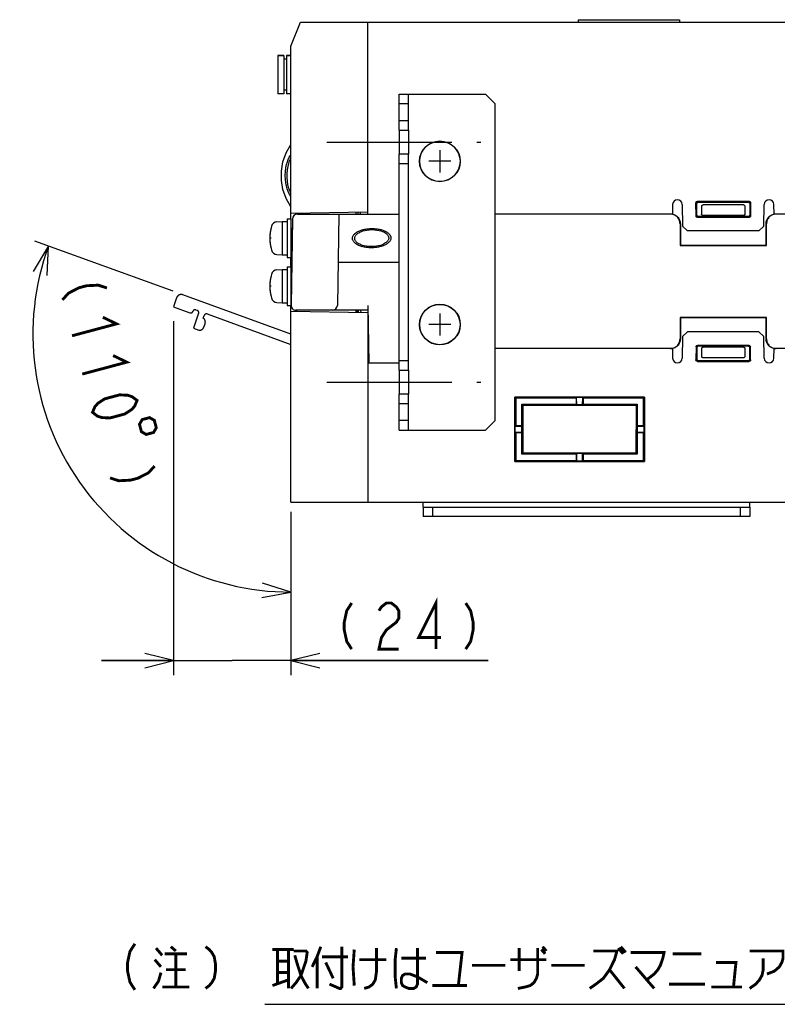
# Model space of a CAD drawing. Extents: x 82 to 1223, y 50 to 823.
# Tile 14 of 33: x 941 to 1099, y 117 to 322. Entities that reach past the tile are written whole.
import ezdxf

# ---------------------------------------------------------------- set-up
doc = ezdxf.new("R2010")
doc.units = 0
doc.header["$LTSCALE"] = 69.3
for name, pattern in [('CENTER', [0.6, 0.375, -0.075, 0.075, -0.075]), ('HIDDEN', [0.2, 0.1, -0.1]), ('PHANTOM', [0.8, 0.45, -0.05, 0.1, -0.05, 0.1, -0.05])]:
    doc.linetypes.add(name, pattern=pattern)
doc.layers.get('0').update_dxf_attribs({"linetype": 'CONTINUOUS'})
for name, color, linetype in [('ALL_AXIS', 7, 'CONTINUOUS'), ('ALL_CURVE', 7, 'CONTINUOUS'), ('ALL_DIM', 7, 'CONTINUOUS'), ('ALL_FEATURES', 7, 'CONTINUOUS'), ('ALL_NOTE', 7, 'CONTINUOUS'), ('DEFAULT_2', 8, 'HIDDEN')]:
    doc.layers.add(name, color=color, linetype=linetype)
doc.dimstyles.get("Standard").update_dxf_attribs({"dimtxt": 2.5, "dimasz": 2.5, "dimexe": 1.25, "dimexo": 0.625, "dimtad": 1, "dimcen": 2.5, "dimazin": 3, "dimtfac": 1, "dimtmove": 0, "dimatfit": 3})

# ---------------------------------------------------------------- blocks, each defined once
blk = doc.blocks.new('_OPEN')
at = {"color": 0, "linetype": 'BYBLOCK'}
for p, q in [((0, 0), (-1, 0.25)), ((-1, -0.25), (0, 0)), ((-1, 0), (0, 0))]:
    blk.add_line(p, q, dxfattribs=at)
blk = doc.blocks.new('*D18')
at = {"layer": 'ALL_DIM', "color": 2, "linetype": 'CONTINUOUS'}
for p, q in [((973.2, 258.94), (973.2, 185.25)), ((997.62, 219.25), (997.62, 185.25)), ((973.2, 188.25), (958.2, 188.25)), ((958.2, 188.25), (985.41, 188.25)), ((1038.65, 188.25), (985.41, 188.25)), ((997.62, 188.25), (1038.65, 188.25))]:
    blk.add_line(p, q, dxfattribs=at)
at = {"layer": 'ALL_DIM', "color": 2, "linetype": 'CONTINUOUS', "xscale": 6, "yscale": 6, "zscale": 6}
blk.add_blockref('_OPEN', (973.2, 188.25), dxfattribs=at)
at = {"layer": 'ALL_DIM', "color": 2, "linetype": 'CONTINUOUS', "xscale": 6, "yscale": 6, "zscale": 6, "rotation": 180}
blk.add_blockref('_OPEN', (997.62, 188.25), dxfattribs=at)
blk = doc.blocks.new('*D19')
at = {"layer": 'ALL_DIM', "color": 2, "linetype": 'CONTINUOUS'}
for p, q in [((973.07, 265.19), (944.33, 275.65)), ((997.62, 218.85), (997.62, 199.53))]:
    blk.add_line(p, q, dxfattribs=at)
for points in [[(946.85, 268.44), (947.15, 274.62), (943.98, 269.31)], [(991.55, 201.37), (997.62, 202.53), (991.72, 204.36)]]:
    blk.add_lwpolyline(points, dxfattribs=at)
for start, end in [(160, 215), (215, 270)]:
    blk.add_arc((997.62, 256.25), 53.72, start, end, dxfattribs=at)

msp = doc.modelspace()

# ---------------------------------------------------------------- linework, layer by layer
at = {"color": 7, "linetype": 'CONTINUOUS'}
msp.add_line((1011.387, 261.25), (1011.387, 260.81), dxfattribs=at)
at = {"color": 2, "linetype": 'CONTINUOUS'}
msp.add_line((992.186, 116.673), (1220.662, 116.673), dxfattribs=at)
at = {"layer": 'ALL_AXIS', "color": 7, "linetype": 'CONTINUOUS'}
for p, q in [((994.925, 314.3), (994.925, 306.3)), ((994.925, 314.3), (996.125, 314.3)), ((996.725, 314.3), (997.625, 314.3)), ((1022.125, 298.75), (1022.125, 293.75)), ((1077.055, 281.25), (1040.125, 281.25)), ((994.706, 279.652), (995.825, 279.75)), ((995.825, 279.75), (995.825, 272.75)), ((995.825, 279.75), (996.825, 279.75)), ((996.825, 280.25), (996.825, 272.25)), ((996.825, 280.25), (997.625, 280.25)), ((997.625, 280.25), (997.625, 272.25)), ((997.625, 278.022), (997.918, 278.022)), ((994.706, 272.848), (995.825, 272.75)), ((997.625, 274.478), (997.856, 274.478)), ((995.825, 272.75), (996.825, 272.75)), ((996.825, 272.25), (997.625, 272.25)), ((994.706, 269.652), (995.825, 269.75)), ((995.825, 269.75), (995.825, 262.75)), ((995.825, 269.75), (996.825, 269.75)), ((996.825, 270.25), (996.825, 262.25)), ((996.825, 270.25), (997.625, 270.25)), ((997.625, 270.25), (997.625, 262.25)), ((997.625, 268.022), (997.743, 268.022)), ((994.706, 262.848), (995.825, 262.75)), ((995.825, 262.75), (996.825, 262.75)), ((997.625, 264.478), (997.681, 264.478)), ((996.825, 262.25), (997.625, 262.25)), ((1022.125, 248.75), (1022.125, 243.75))]:
    msp.add_line(p, q, dxfattribs=at)
at = {"layer": 'ALL_AXIS', "color": 3, "linetype": 'CONTINUOUS'}
for p, q in [((1020.125, 298.75), (1020.125, 293.75)), ((1020.125, 248.75), (1020.125, 243.75))]:
    msp.add_line(p, q, dxfattribs=at)
at = {"layer": 'ALL_AXIS', "color": 7, "linetype": 'CENTER'}
for p, q in [((1005.125, 296.25), (1037.125, 296.25)), ((1005.125, 246.25), (1037.125, 246.25))]:
    msp.add_line(p, q, dxfattribs=at)
at = {"layer": 'ALL_AXIS', "color": 8, "linetype": 'PHANTOM'}
msp.add_line((979.479, 257.711), (979.741, 258.429), dxfattribs=at)
at = {"layer": 'ALL_AXIS', "color": 7, "linetype": 'CONTINUOUS'}
for points in [[(997.625, 284.9), (997.485, 285.088), (997.247, 285.494), (997.03, 285.961), (996.836, 286.489), (996.67, 287.083), (996.541, 287.745), (996.456, 288.483), (996.426, 289.297), (996.464, 290.131), (996.561, 290.893), (996.702, 291.557), (996.874, 292.14), (997.071, 292.653), (997.286, 293.103), (997.519, 293.494), (997.625, 293.636)], [(1014.361, 274.478), (1013.825, 274.498), (1013.329, 274.555), (1012.897, 274.637), (1012.525, 274.737), (1012.205, 274.848), (1011.932, 274.968), (1011.7, 275.092), (1011.506, 275.219), (1011.346, 275.345), (1011.216, 275.47), (1011.113, 275.591), (1011.034, 275.706), (1010.975, 275.817), (1010.933, 275.923), (1010.904, 276.026), (1010.889, 276.127), (1010.884, 276.227), (1010.891, 276.327), (1010.91, 276.428), (1010.941, 276.532), (1010.987, 276.64), (1011.05, 276.753), (1011.134, 276.872), (1011.243, 276.996), (1011.38, 277.124), (1011.548, 277.254), (1011.751, 277.385), (1011.993, 277.514), (1012.278, 277.637), (1012.611, 277.754), (1012.999, 277.857), (1013.449, 277.944), (1013.96, 278.002), (1014.499, 278.022)], [(1014.499, 278.022), (1015.035, 278.002), (1015.531, 277.945), (1015.963, 277.863), (1016.335, 277.763), (1016.655, 277.652), (1016.928, 277.532), (1017.159, 277.408), (1017.353, 277.281), (1017.514, 277.155), (1017.643, 277.03), (1017.746, 276.909), (1017.825, 276.794), (1017.884, 276.683), (1017.927, 276.577), (1017.955, 276.474), (1017.971, 276.373), (1017.975, 276.273), (1017.969, 276.173), (1017.95, 276.072), (1017.919, 275.968), (1017.873, 275.86), (1017.809, 275.747), (1017.725, 275.628), (1017.617, 275.504), (1017.48, 275.376), (1017.312, 275.246), (1017.108, 275.115), (1016.867, 274.986), (1016.582, 274.863), (1016.249, 274.746), (1015.861, 274.643), (1015.41, 274.556), (1014.9, 274.498), (1014.361, 274.478)]]:
    msp.add_lwpolyline(points, dxfattribs=at)
for centre, radius in [((1028.625, 292.25), 4.25), ((1028.625, 292.25), 4.2), ((1028.625, 258.25), 4.25), ((1028.625, 258.25), 4.2)]:
    msp.add_circle(centre, radius, dxfattribs=at)
for centre, radius, start, end in [((994.819, 278.357), 1.3, 95, 164.11915), ((1002.225, 276.25), 9, 164.11915, 195.88085), ((994.819, 274.143), 1.3, 195.88085, 265), ((1002.225, 266.25), 9, 164.11915, 195.88085), ((994.819, 268.357), 1.3, 95, 164.11915), ((994.819, 264.143), 1.3, 195.88085, 265)]:
    msp.add_arc(centre, radius, start, end, dxfattribs=at)
at = {"layer": 'ALL_AXIS', "color": 8, "linetype": 'PHANTOM'}
for centre, start, end in [((978.801, 258.771), 340, 55.52249), ((978.54, 258.053), 264.47751, 340)]:
    msp.add_arc(centre, 1, start, end, dxfattribs=at)
at = {"layer": 'ALL_CURVE', "color": 40, "linetype": 'CONTINUOUS'}
for p, q in [((1028.625, 294.55), (1028.625, 289.95)), ((1030.925, 292.25), (1026.325, 292.25)), ((993.473, 276.25), (993.225, 276.25)), ((993.473, 266.25), (993.225, 266.25)), ((1028.625, 260.55), (1028.625, 255.95)), ((1030.925, 258.25), (1026.325, 258.25))]:
    msp.add_line(p, q, dxfattribs=at)
for centre in [(1002.225, 276.25), (1002.225, 266.25)]:
    msp.add_arc(centre, 9, 166.5066, 193.4934, dxfattribs=at)
at = {"layer": 'ALL_DIM', "color": 2, "linetype": 'CONTINUOUS', "const_width": 0.6}
for points in [[(959.32, 265.872), (957.507, 266.456), (955.056, 266.334), (953.51, 265.921), (951.325, 264.802), (950.046, 263.392)], [(958.468, 259.769), (961.32, 258.395), (952.046, 255.914)], [(960.602, 251.793), (963.453, 250.42), (954.18, 247.939)], [(956.313, 239.963), (956.819, 241.167), (957.459, 241.872), (958.871, 242.784), (961.962, 243.611), (963.641, 243.526), (964.548, 243.234), (965.587, 242.444), (965.081, 241.241), (964.441, 240.535), (963.029, 239.623), (959.938, 238.796), (958.259, 238.881), (957.353, 239.173), (956.313, 239.963)], [(968.199, 238.87), (966.654, 238.456), (966.088, 237.477), (966.501, 235.931), (967.481, 235.365), (969.026, 235.779), (969.593, 236.758), (969.179, 238.304), (968.199, 238.87)], [(969.241, 228.785), (967.962, 227.374), (965.777, 226.255), (964.231, 225.842), (961.78, 225.72), (959.967, 226.304)], [(1027.813, 190.65), (1027.813, 200.25), (1024.201, 193.05), (1028.845, 193.05)], [(1010.269, 200.25), (1009.237, 198.65), (1008.721, 196.25), (1008.721, 194.65), (1009.237, 192.25), (1010.269, 190.65)], [(1015.945, 198.65), (1016.461, 199.45), (1017.493, 200.25), (1018.525, 200.25), (1019.557, 199.45), (1020.073, 198.65), (1020.073, 197.05), (1019.557, 196.25), (1018.525, 195.45), (1017.493, 194.65), (1016.461, 193.05), (1015.945, 190.65), (1020.073, 190.65)], [(1034.005, 200.25), (1035.037, 198.65), (1035.553, 196.25), (1035.553, 194.65), (1035.037, 192.25), (1034.005, 190.65)]]:
    msp.add_lwpolyline(points, dxfattribs=at)
at = {"layer": 'ALL_FEATURES', "color": 7, "linetype": 'CONTINUOUS'}
for p, q in [((997.625, 316.25), (999.625, 321.25)), ((999.625, 321.25), (1172.925, 321.25)), ((1013.625, 281.25), (1013.625, 321.25)), ((1057.425, 321.75), (1057.425, 321.25)), ((1057.425, 321.75), (1078.525, 321.75)), ((1078.525, 321.75), (1078.525, 321.25)), ((997.625, 280.25), (997.625, 316.25)), ((996.125, 314.3), (994.925, 314.3)), ((996.125, 314.3), (996.125, 306.3)), ((996.725, 314.3), (996.725, 306.3)), ((997.625, 314.3), (996.725, 314.3)), ((996.725, 313.55), (996.125, 313.55)), ((996.125, 306.3), (994.925, 306.3)), ((996.725, 307.05), (996.125, 307.05)), ((997.625, 306.3), (996.725, 306.3)), ((1020.125, 306.25), (1038.125, 306.25)), ((1022.125, 298.75), (1022.125, 306.25)), ((1040.125, 304.25), (1038.125, 306.25)), ((1022.125, 304.25), (1020.125, 304.25)), ((1040.125, 238.25), (1040.125, 304.25)), ((1020.125, 300.75), (1022.125, 300.75)), ((1020.125, 298.75), (1022.125, 298.75)), ((1022.125, 293.75), (1020.125, 293.75)), ((1022.125, 248.75), (1022.125, 293.75)), ((1022.125, 291.75), (1020.125, 291.75)), ((1077.09, 283.267), (1077.055, 281.25)), ((1079.09, 283.267), (1079.169, 278.75)), ((1081.951, 280.874), (1081.946, 283.629)), ((1082.125, 281.049), (1082.125, 283.451)), ((1082.245, 283.929), (1093.005, 283.929)), ((1082.424, 283.75), (1092.826, 283.75)), ((1091.832, 283.183), (1083.418, 283.183)), ((1093.125, 283.451), (1093.125, 281.049)), ((1093.304, 283.629), (1093.299, 280.874)), ((1096.081, 278.75), (1096.16, 283.267)), ((1098.195, 281.25), (1098.16, 283.267)), ((997.625, 281.45), (1013.625, 281.729)), ((998.825, 281.24), (998.825, 281.471)), ((998.957, 281.25), (1020.125, 281.25)), ((1007.625, 281.25), (1007.293, 262.233)), ((1011.125, 281.686), (1011.125, 281.25)), ((1011.625, 281.25), (1011.625, 281.694)), ((1012.125, 281.25), (1012.125, 281.703)), ((1076.624, 281.25), (1040.125, 281.25)), ((1077.205, 281.164), (1077.014, 281.212)), ((1077.05, 281.217), (1077.088, 281.212)), ((1083.125, 282.768), (1083.125, 281.25)), ((1092.125, 282.768), (1092.125, 281.25)), ((1098.162, 281.212), (1098.2, 281.217)), ((1109.911, 281.25), (1098.195, 281.25)), ((997.957, 280.267), (997.643, 262.267)), ((1078.625, 279.25), (1078.625, 274.75)), ((1078.697, 279.25), (1078.694, 274.819)), ((1093.001, 280.576), (1082.249, 280.576)), ((1092.827, 280.75), (1082.423, 280.75)), ((1091.825, 280.95), (1083.425, 280.95)), ((1096.556, 274.819), (1096.553, 279.25)), ((1096.625, 274.75), (1096.625, 279.25)), ((1079.169, 278.75), (1080.186, 277.75)), ((1095.064, 277.75), (1080.186, 277.75)), ((1095.064, 277.75), (1096.081, 278.75)), ((1078.625, 274.75), (1078.694, 274.819)), ((1078.694, 274.819), (1096.556, 274.819)), ((1096.625, 274.75), (1096.556, 274.819)), ((1078.625, 274.75), (1096.625, 274.75)), ((997.625, 270.25), (997.625, 272.25)), ((1007.45, 271.25), (1020.125, 271.25)), ((997.625, 221.25), (997.625, 262.25)), ((997.625, 261.05), (1013.625, 260.771)), ((1013.625, 261.25), (998.643, 261.25)), ((998.825, 261.029), (998.825, 261.25)), ((1011.125, 261.25), (1011.125, 260.814)), ((1011.625, 261.25), (1011.641, 260.805)), ((1012.125, 261.25), (1012.141, 260.797)), ((1013.608, 262.25), (1013.817, 250.25)), ((1013.625, 260.771), (1013.625, 221.25)), ((1096.625, 259.75), (1078.625, 259.75)), ((1078.625, 259.75), (1078.694, 259.681)), ((1078.625, 259.75), (1078.625, 255.25)), ((1096.556, 259.681), (1078.694, 259.681)), ((1078.694, 259.681), (1078.697, 255.25)), ((1096.553, 255.25), (1096.556, 259.681)), ((1096.625, 259.75), (1096.556, 259.681)), ((1096.625, 255.25), (1096.625, 259.75)), ((1080.186, 256.75), (1079.169, 255.75)), ((1095.064, 256.75), (1080.186, 256.75)), ((1096.081, 255.75), (1095.064, 256.75)), ((1079.169, 255.75), (1079.09, 251.233)), ((1096.16, 251.233), (1096.081, 255.75)), ((1077.055, 253.25), (1040.125, 253.25)), ((1076.624, 253.25), (1076.82, 253.26)), ((1077.055, 253.25), (1077.09, 251.233)), ((1081.951, 253.626), (1081.946, 250.871)), ((1082.125, 253.451), (1082.125, 251.049)), ((1093.001, 253.924), (1082.249, 253.924)), ((1092.827, 253.75), (1082.423, 253.75)), ((1083.125, 253.25), (1083.125, 251.732)), ((1091.825, 253.55), (1083.425, 253.55)), ((1092.125, 253.25), (1092.125, 251.732)), ((1093.125, 251.049), (1093.125, 253.451)), ((1093.304, 250.871), (1093.299, 253.626)), ((1098.16, 251.233), (1098.195, 253.25)), ((1172.287, 253.25), (1098.195, 253.25)), ((1098.43, 253.26), (1098.626, 253.25)), ((1013.625, 250.25), (1020.125, 250.25)), ((1020.125, 250.75), (1022.125, 250.75)), ((1082.245, 250.571), (1093.005, 250.571)), ((1082.424, 250.75), (1092.826, 250.75)), ((1091.832, 251.317), (1083.418, 251.317)), ((1020.125, 248.75), (1022.125, 248.75)), ((1022.125, 243.75), (1020.125, 243.75)), ((1022.125, 236.25), (1022.125, 243.75)), ((1044.214, 229.739), (1044.235, 243.141)), ((1071.215, 243.141), (1044.235, 243.141)), ((1044.235, 243.141), (1044.425, 242.95)), ((1056.975, 242.95), (1044.425, 242.95)), ((1044.425, 242.95), (1044.425, 237.2)), ((1056.975, 242.95), (1057.093, 243.068)), ((1056.975, 242.95), (1056.975, 241.65)), ((1058.357, 243.068), (1057.093, 243.068)), ((1057.127, 241.498), (1057.093, 243.068)), ((1058.323, 241.498), (1058.357, 243.068)), ((1058.475, 242.95), (1058.357, 243.068)), ((1071.025, 242.95), (1058.475, 242.95)), ((1058.475, 242.95), (1058.475, 241.65)), ((1071.215, 243.141), (1071.025, 242.95)), ((1071.025, 237.2), (1071.025, 242.95)), ((1071.215, 243.141), (1071.236, 229.739)), ((1022.125, 241.75), (1020.125, 241.75)), ((1045.625, 241.1), (1045.625, 231.75)), ((1045.725, 241.65), (1056.975, 241.65)), ((1045.918, 241.457), (1045.725, 241.65)), ((1045.725, 241.1), (1045.725, 241.65)), ((1045.918, 241.457), (1069.532, 241.457)), ((1045.918, 241.457), (1045.933, 231.459)), ((1056.975, 241.65), (1057.127, 241.498)), ((1058.323, 241.498), (1057.127, 241.498)), ((1058.475, 241.65), (1058.323, 241.498)), ((1058.475, 241.65), (1069.725, 241.65)), ((1069.517, 231.459), (1069.532, 241.457)), ((1069.532, 241.457), (1069.725, 241.65)), ((1069.725, 241.65), (1069.725, 241.1)), ((1069.785, 231.75), (1069.785, 241.1)), ((1022.125, 238.25), (1020.125, 238.25)), ((1038.125, 236.25), (1040.125, 238.25)), ((1020.125, 236.25), (1038.125, 236.25)), ((1044.296, 235.829), (1044.298, 237.073)), ((1044.296, 235.829), (1045.886, 235.861)), ((1044.298, 237.073), (1044.425, 237.2)), ((1044.298, 237.073), (1045.884, 237.041)), ((1044.425, 237.2), (1045.625, 237.2)), ((1045.884, 237.041), (1045.725, 237.2)), ((1045.886, 235.861), (1045.725, 235.7)), ((1045.886, 235.861), (1045.884, 237.041)), ((1069.564, 235.861), (1069.566, 237.041)), ((1069.564, 235.861), (1071.154, 235.829)), ((1069.564, 235.861), (1069.725, 235.7)), ((1069.566, 237.041), (1069.725, 237.2)), ((1069.566, 237.041), (1071.152, 237.073)), ((1069.785, 237.2), (1071.025, 237.2)), ((1071.152, 237.073), (1071.025, 237.2)), ((1071.154, 235.829), (1071.152, 237.073)), ((1044.296, 235.829), (1044.425, 235.7)), ((1045.625, 235.7), (1044.425, 235.7)), ((1044.425, 235.7), (1044.425, 229.95)), ((1071.025, 235.7), (1069.785, 235.7)), ((1071.154, 235.829), (1071.025, 235.7)), ((1071.025, 229.95), (1071.025, 235.7)), ((1045.725, 231.25), (1045.725, 231.75)), ((1069.725, 231.75), (1069.725, 231.25)), ((1044.214, 229.739), (1044.425, 229.95)), ((1044.214, 229.739), (1071.236, 229.739)), ((1044.425, 229.95), (1056.975, 229.95)), ((1045.933, 231.459), (1045.725, 231.25)), ((1056.975, 231.25), (1045.725, 231.25)), ((1069.517, 231.459), (1045.933, 231.459)), ((1056.975, 231.25), (1057.143, 231.418)), ((1056.975, 231.25), (1056.975, 229.95)), ((1056.975, 229.95), (1057.113, 229.812)), ((1057.113, 229.812), (1057.143, 231.418)), ((1058.337, 229.812), (1057.113, 229.812)), ((1058.307, 231.418), (1057.143, 231.418)), ((1058.475, 231.25), (1058.307, 231.418)), ((1058.337, 229.812), (1058.307, 231.418)), ((1058.475, 229.95), (1058.337, 229.812)), ((1069.725, 231.25), (1058.475, 231.25)), ((1058.475, 231.25), (1058.475, 229.95)), ((1058.475, 229.95), (1071.025, 229.95)), ((1069.517, 231.459), (1069.725, 231.25)), ((1071.236, 229.739), (1071.025, 229.95)), ((997.625, 221.25), (1172.925, 221.25)), ((1025.125, 220.25), (1025.125, 218.25)), ((1027.125, 220.25), (1027.125, 218.25)), ((1091.125, 220.25), (1091.125, 218.25)), ((1093.125, 220.25), (1093.125, 218.25)), ((1093.125, 218.25), (1025.125, 218.25))]:
    msp.add_line(p, q, dxfattribs=at)
at = {"layer": 'ALL_FEATURES', "color": 3, "linetype": 'CONTINUOUS'}
for p, q in [((1020.125, 298.75), (1020.125, 306.25)), ((1020.125, 248.75), (1020.125, 293.75)), ((1020.125, 236.25), (1020.125, 243.75)), ((1025.125, 220.25), (1025.125, 221.25)), ((1025.125, 220.25), (1093.125, 220.25)), ((1093.125, 220.25), (1093.125, 221.25))]:
    msp.add_line(p, q, dxfattribs=at)
at = {"layer": 'ALL_FEATURES', "color": 8, "linetype": 'PHANTOM'}
for p, q in [((973.811, 263.815), (973.204, 261.945)), ((997.625, 256.249), (975.104, 264.445)), ((973.204, 261.945), (976.574, 260.718)), ((977.212, 261.009), (977.218, 261.025)), ((978.393, 260.597), (977.316, 257.468)), ((977.856, 261.316), (978.092, 261.23)), ((980.213, 260.458), (997.625, 254.12)), ((979.367, 259.595), (979.572, 260.159)), ((977.316, 257.468), (978.444, 257.058))]:
    msp.add_line(p, q, dxfattribs=at)
at = {"layer": 'ALL_FEATURES', "color": 7, "linetype": 'CONTINUOUS'}
for points in [[(997.625, 282.75), (996.597, 284.504), (995.957, 286.361), (995.66, 288.28), (995.66, 290.22), (995.957, 292.139), (996.597, 293.996), (997.625, 295.75)], [(997.625, 285.55), (997.504, 285.797), (997.315, 286.276), (997.147, 286.818), (997.006, 287.429), (996.902, 288.111), (996.846, 288.875), (996.849, 289.705), (996.917, 290.502), (997.032, 291.193), (997.181, 291.798), (997.354, 292.327), (997.543, 292.79), (997.625, 292.955)], [(1081.946, 283.629), (1081.961, 283.722), (1082.003, 283.806), (1082.069, 283.872), (1082.153, 283.914), (1082.245, 283.929)], [(1082.424, 283.75), (1082.332, 283.735), (1082.248, 283.693), (1082.182, 283.627), (1082.14, 283.544), (1082.125, 283.451)], [(1083.125, 282.768), (1083.13, 282.842), (1083.143, 282.911), (1083.163, 282.973), (1083.188, 283.027), (1083.218, 283.072), (1083.249, 283.108), (1083.282, 283.136), (1083.316, 283.157), (1083.35, 283.172), (1083.384, 283.18), (1083.418, 283.183)], [(1091.832, 283.183), (1091.866, 283.18), (1091.9, 283.172), (1091.934, 283.157), (1091.968, 283.136), (1092.001, 283.108), (1092.032, 283.072), (1092.062, 283.027), (1092.087, 282.973), (1092.107, 282.911), (1092.12, 282.842), (1092.125, 282.768)], [(1093.125, 283.451), (1093.11, 283.544), (1093.068, 283.627), (1093.002, 283.693), (1092.918, 283.735), (1092.826, 283.75)], [(1093.005, 283.929), (1093.097, 283.914), (1093.181, 283.872), (1093.247, 283.806), (1093.289, 283.722), (1093.304, 283.629)], [(1077.014, 281.212), (1076.82, 281.24), (1076.624, 281.25)], [(1077.088, 281.212), (1077.278, 281.164), (1077.463, 281.098), (1077.641, 281.014), (1077.809, 280.913), (1077.967, 280.796), (1078.112, 280.664), (1078.244, 280.519), (1078.361, 280.361), (1078.461, 280.193), (1078.545, 280.015), (1078.611, 279.83), (1078.659, 279.64), (1078.688, 279.446), (1078.697, 279.25)], [(1078.625, 279.25), (1078.615, 279.446), (1078.587, 279.64), (1078.539, 279.83), (1078.473, 280.015), (1078.389, 280.193), (1078.288, 280.361), (1078.171, 280.518), (1078.039, 280.664), (1077.894, 280.796), (1077.736, 280.913), (1077.567, 281.014), (1077.39, 281.098), (1077.205, 281.164)], [(1082.125, 281.049), (1082.14, 280.956), (1082.182, 280.873), (1082.248, 280.807), (1082.331, 280.765), (1082.423, 280.75)], [(1083.425, 280.95), (1083.378, 280.954), (1083.332, 280.965), (1083.289, 280.983), (1083.249, 281.007), (1083.213, 281.038), (1083.182, 281.074), (1083.158, 281.114), (1083.14, 281.157), (1083.129, 281.203), (1083.125, 281.25)], [(1092.125, 281.25), (1092.121, 281.203), (1092.11, 281.157), (1092.092, 281.114), (1092.068, 281.074), (1092.037, 281.038), (1092.001, 281.007), (1091.961, 280.983), (1091.918, 280.965), (1091.872, 280.954), (1091.825, 280.95)], [(1092.827, 280.75), (1092.919, 280.765), (1093.002, 280.807), (1093.068, 280.873), (1093.11, 280.956), (1093.125, 281.049)], [(1096.553, 279.25), (1096.562, 279.446), (1096.591, 279.64), (1096.639, 279.83), (1096.705, 280.015), (1096.789, 280.193), (1096.889, 280.361), (1097.006, 280.519), (1097.138, 280.664), (1097.283, 280.796), (1097.441, 280.913), (1097.609, 281.014), (1097.787, 281.098), (1097.972, 281.164), (1098.162, 281.212)], [(1098.236, 281.212), (1098.045, 281.164), (1097.86, 281.098), (1097.683, 281.014), (1097.514, 280.913), (1097.356, 280.796), (1097.211, 280.664), (1097.079, 280.518), (1096.962, 280.361), (1096.861, 280.193), (1096.777, 280.015), (1096.711, 279.83), (1096.663, 279.64), (1096.635, 279.446), (1096.625, 279.25)], [(1098.626, 281.25), (1098.43, 281.24), (1098.236, 281.212)], [(1082.249, 280.576), (1082.157, 280.59), (1082.074, 280.633), (1082.008, 280.699), (1081.965, 280.782), (1081.951, 280.874)], [(1093.299, 280.874), (1093.285, 280.782), (1093.242, 280.699), (1093.176, 280.633), (1093.093, 280.59), (1093.001, 280.576)], [(1076.82, 253.26), (1077.014, 253.288), (1077.205, 253.336), (1077.39, 253.402), (1077.567, 253.486), (1077.736, 253.587), (1077.894, 253.704), (1078.039, 253.836), (1078.171, 253.982), (1078.288, 254.139), (1078.389, 254.307), (1078.473, 254.485), (1078.539, 254.67), (1078.587, 254.86), (1078.615, 255.054), (1078.625, 255.25)], [(1078.697, 255.25), (1078.688, 255.054), (1078.659, 254.86), (1078.611, 254.67), (1078.545, 254.485), (1078.461, 254.307), (1078.361, 254.139), (1078.244, 253.981), (1078.112, 253.836), (1077.967, 253.704), (1077.809, 253.587), (1077.641, 253.486), (1077.463, 253.402), (1077.278, 253.336)], [(1097.972, 253.336), (1097.787, 253.402), (1097.609, 253.486), (1097.441, 253.587), (1097.283, 253.704), (1097.138, 253.836), (1097.006, 253.981), (1096.889, 254.139), (1096.789, 254.307), (1096.705, 254.485), (1096.639, 254.67), (1096.591, 254.86), (1096.562, 255.054), (1096.553, 255.25)], [(1096.625, 255.25), (1096.635, 255.054), (1096.663, 254.86), (1096.711, 254.67), (1096.777, 254.485), (1096.861, 254.307), (1096.962, 254.139), (1097.079, 253.982), (1097.211, 253.836), (1097.356, 253.704), (1097.514, 253.587), (1097.683, 253.486), (1097.86, 253.402), (1098.045, 253.336), (1098.236, 253.288), (1098.43, 253.26)], [(1077.278, 253.336), (1077.088, 253.288), (1076.893, 253.26)], [(1081.951, 253.626), (1081.991, 253.775), (1082.1, 253.884), (1082.249, 253.924)], [(1082.423, 253.75), (1082.274, 253.71), (1082.165, 253.601), (1082.125, 253.451)], [(1083.125, 253.25), (1083.129, 253.297), (1083.14, 253.343), (1083.158, 253.386), (1083.182, 253.426), (1083.213, 253.462), (1083.249, 253.493), (1083.289, 253.517), (1083.332, 253.535), (1083.378, 253.546), (1083.425, 253.55)], [(1091.825, 253.55), (1091.872, 253.546), (1091.918, 253.535), (1091.961, 253.517), (1092.001, 253.493), (1092.037, 253.462), (1092.068, 253.426), (1092.092, 253.386), (1092.11, 253.343), (1092.121, 253.297), (1092.125, 253.25)], [(1093.125, 253.451), (1093.085, 253.601), (1092.976, 253.71), (1092.827, 253.75)], [(1093.001, 253.924), (1093.15, 253.884), (1093.259, 253.775), (1093.299, 253.626)], [(1098.357, 253.26), (1098.162, 253.288), (1097.972, 253.336)], [(1082.245, 250.571), (1082.095, 250.611), (1081.986, 250.721), (1081.946, 250.871)], [(1082.125, 251.049), (1082.165, 250.899), (1082.274, 250.79), (1082.424, 250.75)], [(1083.418, 251.317), (1083.384, 251.32), (1083.35, 251.328), (1083.316, 251.343), (1083.282, 251.364), (1083.249, 251.392), (1083.218, 251.428), (1083.188, 251.473), (1083.163, 251.527), (1083.143, 251.589), (1083.13, 251.658), (1083.125, 251.732)], [(1092.125, 251.732), (1092.12, 251.658), (1092.107, 251.589), (1092.087, 251.527), (1092.062, 251.473), (1092.032, 251.428), (1092.001, 251.392), (1091.968, 251.364), (1091.934, 251.343), (1091.9, 251.328), (1091.866, 251.32), (1091.832, 251.317)], [(1092.826, 250.75), (1092.976, 250.79), (1093.085, 250.899), (1093.125, 251.049)], [(1093.304, 250.871), (1093.264, 250.721), (1093.155, 250.611), (1093.005, 250.571)]]:
    msp.add_lwpolyline(points, dxfattribs=at)
for centre, start, end in [((1078.09, 283.25), 1, 179), ((1097.16, 283.25), 1, 179), ((998.957, 280.25), 90, 179), ((998.643, 262.25), 179, 270), ((1006.293, 262.25), 270, 359), ((1078.09, 251.25), 181, 359), ((1097.16, 251.25), 181, 359)]:
    msp.add_arc(centre, 1, start, end, dxfattribs=at)
at = {"layer": 'ALL_FEATURES', "color": 8, "linetype": 'PHANTOM'}
for centre, radius, start, end in [((974.762, 263.506), 1, 70, 162), ((976.745, 261.188), 0.5, 250, 339), ((977.685, 260.846), 0.5, 70, 159), ((977.921, 260.76), 0.5, 341, 70), ((980.042, 259.988), 0.5, 70, 160)]:
    msp.add_arc(centre, radius, start, end, dxfattribs=at)
at = {"layer": 'ALL_NOTE', "color": 2, "linetype": 'CONTINUOUS', "const_width": 0.6}
for points in [[(965.139, 129.28), (964.107, 127.68), (963.591, 125.28), (963.591, 123.68), (964.107, 121.28), (965.139, 119.68)], [(969.525, 128.38), (970.815, 126.88)], [(971.331, 127.18), (975.975, 127.18)], [(972.621, 128.68), (973.653, 127.78)], [(973.653, 127.18), (973.653, 120.28)], [(979.845, 128.68), (980.619, 128.08), (981.135, 127.48), (981.651, 126.58), (981.909, 125.08), (981.909, 123.58), (981.651, 122.08), (981.135, 121.18), (980.619, 120.58), (979.845, 119.98)], [(993.777, 128.08), (998.163, 128.08)], [(994.809, 128.08), (994.809, 120.88)], [(997.131, 128.08), (997.131, 119.98)], [(998.163, 127.78), (1000.743, 127.78), (1001.001, 127.48), (1000.743, 125.68), (999.711, 122.68), (998.679, 121.18), (997.647, 119.98)], [(998.421, 126.88), (998.937, 125.08), (999.711, 122.68), (1000.485, 121.18), (1001.259, 119.98)], [(1003.839, 128.68), (1003.065, 126.58), (1002.033, 124.48)], [(1008.225, 128.68), (1008.225, 120.28), (1007.967, 119.98), (1007.709, 119.98), (1005.645, 120.88)], [(1010.805, 128.08), (1010.547, 124.48), (1010.805, 120.58)], [(1015.449, 128.38), (1015.449, 123.58), (1015.191, 121.78), (1014.675, 120.88), (1013.901, 120.28), (1012.869, 119.98)], [(1019.577, 128.38), (1019.319, 125.98), (1019.319, 122.38), (1019.577, 119.98)], [(1023.963, 128.38), (1023.963, 120.88), (1023.705, 120.28), (1023.189, 119.98), (1022.157, 119.98), (1021.383, 120.28), (1020.867, 120.58), (1020.609, 121.18), (1020.609, 122.08), (1020.867, 122.68), (1021.383, 122.98), (1022.415, 122.98), (1023.189, 122.68), (1023.963, 122.38), (1026.027, 121.18)], [(1027.833, 127.48), (1033.251, 127.48), (1032.477, 120.58)], [(1048.989, 128.38), (1048.989, 122.98), (1048.731, 122.08), (1048.215, 121.18), (1047.441, 120.58), (1046.409, 120.28), (1044.861, 119.98)], [(1045.119, 123.58), (1045.119, 128.38)], [(1049.763, 128.08), (1050.537, 127.18)], [(1050.021, 128.68), (1050.795, 127.78)], [(1060.599, 127.78), (1065.501, 127.78), (1064.985, 125.98), (1063.953, 123.88), (1062.663, 122.08), (1061.115, 120.88), (1059.825, 119.98)], [(1065.759, 128.38), (1066.791, 127.18)], [(1066.275, 128.68), (1067.307, 127.48)], [(1068.339, 127.48), (1075.305, 127.48), (1075.047, 126.28), (1074.531, 124.78), (1074.015, 123.88), (1073.241, 122.98), (1072.467, 122.38), (1071.693, 121.78)], [(1077.111, 127.18), (1083.045, 127.18)], [(1093.107, 127.78), (1100.073, 127.78), (1100.073, 126.28), (1099.815, 125.38), (1099.299, 124.48), (1098.267, 123.58), (1096.719, 122.98)], [(969.267, 125.98), (970.557, 124.48)], [(994.809, 125.68), (997.131, 125.68)], [(1003.065, 126.58), (1003.065, 119.98)], [(1004.097, 126.58), (1009.515, 126.58)], [(1004.871, 125.38), (1006.419, 122.08)], [(1011.837, 125.98), (1017.513, 125.98)], [(1020.609, 126.28), (1025.769, 126.28)], [(1043.313, 125.98), (1050.795, 125.98)], [(1086.141, 125.38), (1090.269, 125.38), (1089.753, 120.28)], [(1095.945, 126.28), (1095.945, 123.88), (1095.687, 122.68), (1095.171, 121.78), (1094.397, 120.88), (1093.107, 119.98)], [(969.009, 119.98), (970.041, 121.48), (970.557, 123.28)], [(971.589, 123.88), (975.717, 123.88)], [(994.809, 123.28), (997.131, 123.28)], [(1035.315, 124.78), (1042.281, 124.78)], [(1051.827, 124.78), (1058.793, 124.78)], [(1063.953, 123.88), (1067.049, 119.98)], [(1069.371, 124.48), (1073.241, 119.98)], [(993.777, 120.58), (997.131, 121.78)], [(1076.337, 120.88), (1083.819, 120.88)], [(970.815, 120.28), (976.491, 120.28)], [(1027.059, 120.58), (1034.283, 120.58)], [(1085.109, 120.28), (1091.559, 120.28)]]:
    msp.add_lwpolyline(points, dxfattribs=at)
at = {"layer": 'DEFAULT_2', "color": 8, "linetype": 'HIDDEN'}
for p, q in [((997.922, 278.25), (997.625, 278.25)), ((997.852, 274.25), (997.625, 274.25)), ((997.747, 268.25), (997.625, 268.25)), ((997.677, 264.25), (997.625, 264.25))]:
    msp.add_line(p, q, dxfattribs=at)
for points in [[(1014.352, 274.25), (1014.135, 274.253), (1013.92, 274.262), (1013.706, 274.276), (1013.494, 274.297), (1013.285, 274.323), (1013.079, 274.355), (1012.877, 274.392), (1012.679, 274.435), (1012.487, 274.483), (1012.301, 274.536), (1012.12, 274.595), (1011.947, 274.658), (1011.781, 274.726), (1011.622, 274.798), (1011.472, 274.875), (1011.331, 274.955), (1011.198, 275.04), (1011.075, 275.128), (1010.962, 275.219), (1010.859, 275.313), (1010.767, 275.41), (1010.685, 275.51), (1010.614, 275.611), (1010.555, 275.715), (1010.507, 275.82), (1010.47, 275.926), (1010.445, 276.034), (1010.431, 276.142), (1010.43, 276.25), (1010.44, 276.358), (1010.462, 276.466), (1010.495, 276.574), (1010.54, 276.68), (1010.597, 276.785), (1010.664, 276.889), (1010.743, 276.99), (1010.832, 277.09), (1010.932, 277.187), (1011.043, 277.281), (1011.163, 277.372), (1011.293, 277.46), (1011.432, 277.545), (1011.58, 277.625), (1011.736, 277.702), (1011.9, 277.774), (1012.071, 277.842), (1012.25, 277.905), (1012.435, 277.964), (1012.625, 278.017), (1012.821, 278.065), (1013.022, 278.108), (1013.227, 278.145), (1013.435, 278.177), (1013.646, 278.203), (1013.86, 278.224), (1014.075, 278.238), (1014.291, 278.247), (1014.508, 278.25)], [(1014.508, 278.25), (1014.724, 278.247), (1014.94, 278.238), (1015.154, 278.224), (1015.366, 278.203), (1015.575, 278.177), (1015.781, 278.145), (1015.983, 278.108), (1016.18, 278.065), (1016.372, 278.017), (1016.559, 277.964), (1016.739, 277.905), (1016.913, 277.842), (1017.079, 277.774), (1017.237, 277.702), (1017.388, 277.625), (1017.529, 277.545), (1017.661, 277.46), (1017.784, 277.372), (1017.898, 277.281), (1018, 277.187), (1018.093, 277.09), (1018.175, 276.99), (1018.245, 276.889), (1018.305, 276.785), (1018.353, 276.68), (1018.39, 276.574), (1018.415, 276.466), (1018.428, 276.358), (1018.43, 276.25), (1018.42, 276.142), (1018.398, 276.034), (1018.365, 275.926), (1018.32, 275.82), (1018.263, 275.715), (1018.196, 275.611), (1018.117, 275.51), (1018.027, 275.41), (1017.927, 275.313), (1017.817, 275.219), (1017.697, 275.128), (1017.567, 275.04), (1017.428, 274.955), (1017.28, 274.875), (1017.124, 274.798), (1016.96, 274.726), (1016.788, 274.658), (1016.61, 274.595), (1016.425, 274.536), (1016.235, 274.483), (1016.039, 274.435), (1015.838, 274.392), (1015.633, 274.355), (1015.425, 274.323), (1015.213, 274.297), (1015, 274.276), (1014.785, 274.262), (1014.568, 274.253), (1014.352, 274.25)]]:
    msp.add_lwpolyline(points, dxfattribs=at)

# ---------------------------------------------------------------- dimensions: what is measured, and where the dimension line sits
at = {"layer": 'ALL_DIM', "color": 2, "linetype": 'CONTINUOUS'}
dim = msp.add_angular_dim_2l(base=(953.623, 225.438), line1=((944.328, 275.647), (973.069, 265.186)), line2=((997.625, 218.849), (997.625, 199.532)), dimstyle='Standard', dxfattribs=at)
dim.commit()
dim.dimension.update_dxf_attribs({"geometry": '*D19', "text_midpoint": (948.846, 267.878), "dimtype": 130})
dim = msp.add_linear_dim(base=(973.204, 188.25), p1=(997.625, 219.25), p2=(973.204, 258.945), angle=180, dimstyle='Standard', dxfattribs=at)
dim.commit()
dim.dimension.update_dxf_attribs({"geometry": '*D18', "text_midpoint": (1005.625, 190.65), "dimtype": 128})

doc.saveas('drawing.dxf')
